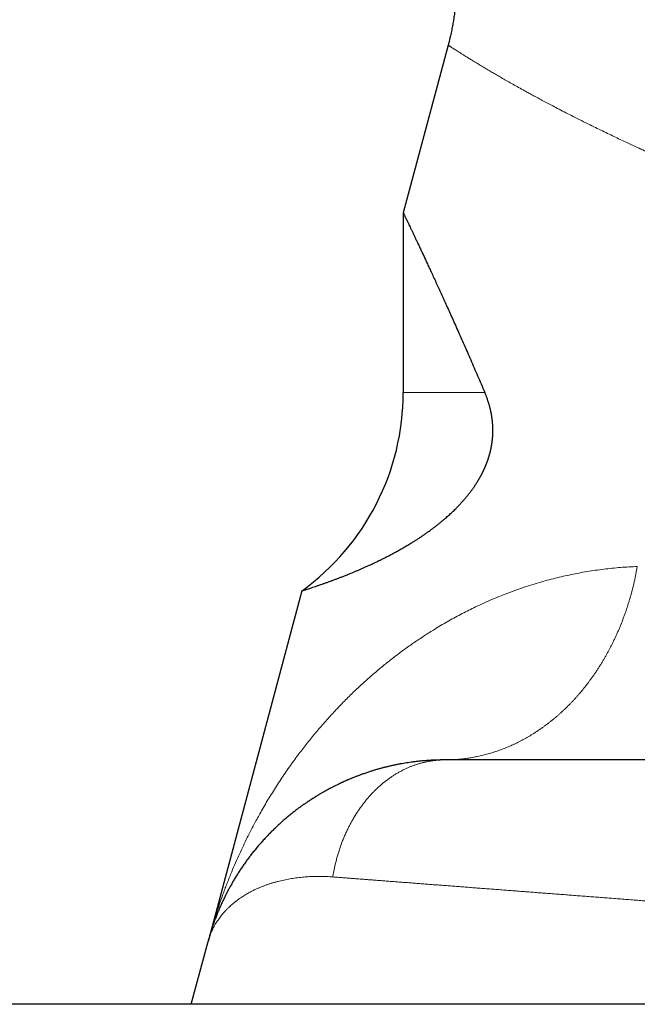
# Model space of a CAD drawing. Header units: millimetres. Extents: x 8 to 760, y 12 to 454.
# Tile 58 of 116: x 462.69 to 465.21, y 254.3 to 258.32. Entities that reach past the tile are written whole.
import ezdxf

# ---------------------------------------------------------------- set-up
doc = ezdxf.new("R2010")
doc.units = ezdxf.units.MM

msp = doc.modelspace()

# ---------------------------------------------------------------- linework, layer by layer
at = {"color": 7, "linetype": 'Continuous', "lineweight": 30}
for p, q in [((464.4396, 258.2128), (464.2563, 257.529)), ((464.2564, 257.5289), (464.2564, 256.7962)), ((463.843, 255.9864), (463.4595, 254.555)), ((464.4154, 255.2961), (464.4127, 255.2961)), ((463.3908, 254.2989), (463.4595, 254.555)), ((463.4623, 254.5652), (463.4595, 254.555)), ((502.2339, 254.2989), (432.6033, 254.2989))]:
    msp.add_line(p, q, dxfattribs=at)
at = {"color": 8, "linetype": 'Continuous', "lineweight": 0}
msp.add_line((464.2564, 256.7962), (464.5889, 256.7962), dxfattribs=at)
at = {"color": 7, "linetype": 'Continuous', "lineweight": 30}
msp.add_arc((463.2564, 256.7962), 1, 305.9219, 0, dxfattribs=at)
for points, knots in [([(464.4178, 258.8014), (464.4182, 258.8001), (464.4195, 258.7965), (464.4215, 258.7907), (464.4237, 258.7841), (464.4257, 258.7778), (464.4276, 258.7718), (464.4294, 258.7663), (464.4308, 258.7614), (464.4321, 258.7572), (464.4331, 258.7537), (464.4341, 258.7504), (464.435, 258.7472), (464.4359, 258.7443), (464.4366, 258.7415), (464.4382, 258.736), (464.4404, 258.7279), (464.4432, 258.7168), (464.4461, 258.7052), (464.4489, 258.6932), (464.4516, 258.6809), (464.4542, 258.6685), (464.4566, 258.6561), (464.4588, 258.6437), (464.4609, 258.6313), (464.4629, 258.6188), (464.4646, 258.6063), (464.4662, 258.5939), (464.4675, 258.5829), (464.4685, 258.5735), (464.4693, 258.5656), (464.47, 258.5578), (464.4706, 258.5501), (464.4712, 258.5424), (464.4717, 258.5345), (464.4722, 258.5265), (464.4726, 258.5183), (464.473, 258.5099), (464.4733, 258.5013), (464.4735, 258.4931), (464.4736, 258.4853), (464.4737, 258.478), (464.4737, 258.4705), (464.4737, 258.4629), (464.4735, 258.454), (464.4733, 258.444), (464.473, 258.4331), (464.4725, 258.4226), (464.4719, 258.4124), (464.4713, 258.4027), (464.4707, 258.3938), (464.47, 258.3855), (464.4692, 258.3772), (464.4683, 258.3679), (464.4672, 258.3583), (464.4661, 258.3484), (464.4648, 258.3385), (464.4633, 258.3278), (464.4617, 258.3172), (464.46, 258.3067), (464.4582, 258.2965), (464.4563, 258.2858), (464.4541, 258.2746), (464.4517, 258.263), (464.4491, 258.2511), (464.4462, 258.2388), (464.4431, 258.226), (464.4408, 258.2173), (464.4396, 258.213)], [0, 0, 0, 0, 0.006733, 0.019189, 0.03098, 0.042105, 0.052565, 0.062361, 0.071492, 0.078072, 0.084259, 0.090053, 0.095456, 0.100697, 0.10551, 0.110087, 0.128883, 0.148042, 0.167563, 0.188659, 0.209756, 0.230853, 0.251949, 0.273046, 0.294142, 0.315239, 0.336336, 0.35743, 0.378279, 0.391705, 0.404952, 0.418021, 0.43097, 0.443839, 0.456636, 0.470491, 0.484283, 0.498315, 0.512754, 0.527605, 0.539565, 0.551786, 0.564267, 0.577012, 0.58998, 0.608896, 0.62717, 0.644801, 0.66179, 0.678136, 0.693839, 0.706534, 0.719932, 0.735477, 0.753174, 0.768589, 0.785332, 0.803403, 0.822802, 0.839278, 0.856604, 0.87478, 0.893807, 0.913683, 0.934032, 0.955202, 0.977191, 1, 1, 1, 1]), ([(464.2564, 257.5289), (464.2564, 257.529), (464.2564, 257.529), (464.2567, 257.5283), (464.2575, 257.5267), (464.2587, 257.5242), (464.2602, 257.521), (464.2622, 257.5169), (464.2646, 257.512), (464.2673, 257.5064), (464.2703, 257.5), (464.2738, 257.4928), (464.2776, 257.4848), (464.2817, 257.4761), (464.2863, 257.4666), (464.2912, 257.4563), (464.2964, 257.4452), (464.302, 257.4334), (464.308, 257.4208), (464.3143, 257.4074), (464.321, 257.3933), (464.3279, 257.3784), (464.3353, 257.3628), (464.3429, 257.3465), (464.3509, 257.3294), (464.3592, 257.3115), (464.368, 257.2925), (464.3774, 257.2723), (464.3873, 257.2508), (464.3975, 257.2285), (464.4081, 257.2053), (464.419, 257.1814), (464.4303, 257.1566), (464.4419, 257.1309), (464.4538, 257.1045), (464.466, 257.0772), (464.4786, 257.0491), (464.4914, 257.0203), (464.5045, 256.9906), (464.5179, 256.9601), (464.5316, 256.9289), (464.5455, 256.8969), (464.5597, 256.8641), (464.5742, 256.8306), (464.584, 256.8077), (464.5889, 256.7962)], [0, 0, 0, 0, 0.011166, 0.034264, 0.057359, 0.080528, 0.1037, 0.126871, 0.15004, 0.172757, 0.195475, 0.218192, 0.240948, 0.263704, 0.28646, 0.309177, 0.331895, 0.354611, 0.377366, 0.400122, 0.422877, 0.445593, 0.46831, 0.491027, 0.51378, 0.536534, 0.559288, 0.583592, 0.607896, 0.6322, 0.656547, 0.680895, 0.705242, 0.729703, 0.754166, 0.778628, 0.803131, 0.827635, 0.852138, 0.876762, 0.901387, 0.926011, 0.950674, 0.975337, 1, 1, 1, 1]), ([(463.843, 255.9864), (463.843, 255.9864), (463.8429, 255.9863), (463.8435, 255.9865), (463.8452, 255.987), (463.848, 255.9879), (463.8518, 255.9891), (463.8566, 255.9907), (463.8625, 255.9926), (463.8695, 255.9948), (463.8777, 255.9975), (463.8872, 256.0006), (463.8982, 256.0043), (463.9093, 256.0081), (463.9203, 256.0119), (463.9309, 256.0156), (463.9422, 256.0196), (463.9536, 256.0237), (463.9651, 256.0279), (463.9764, 256.0321), (463.9883, 256.0366), (464.0006, 256.0414), (464.0135, 256.0464), (464.0258, 256.0513), (464.0373, 256.0559), (464.048, 256.0603), (464.0589, 256.0649), (464.0701, 256.0696), (464.0816, 256.0746), (464.0934, 256.0797), (464.1054, 256.0851), (464.1192, 256.0914), (464.135, 256.0987), (464.1527, 256.1071), (464.171, 256.1161), (464.1899, 256.1257), (464.2092, 256.1358), (464.2274, 256.1456), (464.2442, 256.155), (464.2594, 256.1637), (464.275, 256.1729), (464.2891, 256.1815), (464.3016, 256.1893), (464.3124, 256.1962), (464.3234, 256.2034), (464.3345, 256.2108), (464.3457, 256.2185), (464.3562, 256.2259), (464.3658, 256.2329), (464.3746, 256.2393), (464.3835, 256.246), (464.3925, 256.2529), (464.4015, 256.2601), (464.4106, 256.2674), (464.4198, 256.2751), (464.4282, 256.2823), (464.4359, 256.289), (464.4427, 256.2951), (464.4496, 256.3014), (464.4566, 256.3079), (464.4635, 256.3146), (464.4698, 256.3207), (464.4752, 256.3262), (464.4799, 256.3311), (464.4847, 256.336), (464.4895, 256.3411), (464.4943, 256.3463), (464.4987, 256.3512), (464.5027, 256.3558), (464.5063, 256.36), (464.51, 256.3642), (464.5136, 256.3685), (464.5173, 256.373), (464.5209, 256.3775), (464.5246, 256.3821), (464.528, 256.3865), (464.5312, 256.3907), (464.5341, 256.3946), (464.537, 256.3986), (464.5399, 256.4026), (464.5427, 256.4065), (464.5453, 256.4103), (464.5478, 256.414), (464.5503, 256.4177), (464.5526, 256.4212), (464.5548, 256.4246), (464.5568, 256.4277), (464.5587, 256.4308), (464.5607, 256.434), (464.5625, 256.4371), (464.5643, 256.44), (464.5659, 256.4428), (464.5675, 256.4456), (464.5692, 256.4484), (464.5708, 256.4513), (464.5724, 256.4542), (464.5739, 256.4571), (464.5754, 256.4599), (464.5768, 256.4625), (464.578, 256.4649), (464.5793, 256.4674), (464.5805, 256.4698), (464.5818, 256.4723), (464.5829, 256.4748), (464.5841, 256.4772), (464.5853, 256.4797), (464.5864, 256.4822), (464.5876, 256.4847), (464.5887, 256.4872), (464.5898, 256.4898), (464.591, 256.4924), (464.5921, 256.495), (464.5931, 256.4974), (464.5941, 256.4998), (464.5949, 256.502), (464.5958, 256.5043), (464.5967, 256.5065), (464.5976, 256.5088), (464.5984, 256.5111), (464.5993, 256.5134), (464.6001, 256.5157), (464.6009, 256.518), (464.6018, 256.5203), (464.6026, 256.5227), (464.6033, 256.5251), (464.6041, 256.5274), (464.6049, 256.5297), (464.6056, 256.5321), (464.6063, 256.5342), (464.6069, 256.5363), (464.6074, 256.5382), (464.608, 256.54), (464.6085, 256.5419), (464.609, 256.5438), (464.6095, 256.5458), (464.6101, 256.5477), (464.6106, 256.5496), (464.6111, 256.5515), (464.6116, 256.5536), (464.6121, 256.5557), (464.6126, 256.5579), (464.6131, 256.5601), (464.6136, 256.5623), (464.6141, 256.5645), (464.6146, 256.5667), (464.615, 256.5689), (464.6155, 256.5712), (464.6159, 256.5734), (464.6163, 256.5755), (464.6166, 256.5775), (464.617, 256.5793), (464.6173, 256.5812), (464.6176, 256.5831), (464.6179, 256.5851), (464.6182, 256.5872), (464.6185, 256.5892), (464.6188, 256.5913), (464.6191, 256.5933), (464.6194, 256.5954), (464.6196, 256.5974), (464.6199, 256.5994), (464.6201, 256.6015), (464.6203, 256.6035), (464.6205, 256.6056), (464.6207, 256.6077), (464.6209, 256.61), (464.6211, 256.6125), (464.6213, 256.6149), (464.6215, 256.6173), (464.6216, 256.6197), (464.6217, 256.6221), (464.6219, 256.6244), (464.622, 256.6268), (464.622, 256.6291), (464.6221, 256.6315), (464.6222, 256.6338), (464.6222, 256.6361), (464.6222, 256.6383), (464.6222, 256.6407), (464.6222, 256.6433), (464.6222, 256.646), (464.6221, 256.6486), (464.6221, 256.6513), (464.622, 256.6541), (464.6218, 256.6572), (464.6217, 256.6604), (464.6215, 256.6636), (464.6213, 256.6669), (464.621, 256.6702), (464.6207, 256.6735), (464.6204, 256.6768), (464.6201, 256.6801), (464.6197, 256.6834), (464.6193, 256.6866), (464.6189, 256.6898), (464.6184, 256.6929), (464.618, 256.696), (464.6175, 256.6993), (464.6169, 256.7027), (464.6163, 256.7062), (464.6156, 256.7096), (464.6149, 256.7133), (464.6141, 256.7171), (464.6133, 256.7212), (464.6124, 256.7251), (464.6114, 256.7291), (464.6104, 256.7332), (464.6092, 256.7377), (464.608, 256.7424), (464.6066, 256.747), (464.6053, 256.7513), (464.604, 256.7555), (464.6028, 256.7594), (464.6013, 256.764), (464.5995, 256.7691), (464.5975, 256.7747), (464.5954, 256.7802), (464.5933, 256.7856), (464.5911, 256.791), (464.5896, 256.7945), (464.5889, 256.7962)], [0, 0, 0, 0, 0.003, 0.026346, 0.049691, 0.072997, 0.096304, 0.11961, 0.142955, 0.166302, 0.189647, 0.214638, 0.239629, 0.264619, 0.283401, 0.302184, 0.320967, 0.339749, 0.355893, 0.372038, 0.388182, 0.404342, 0.420503, 0.436663, 0.448808, 0.460952, 0.4731, 0.485248, 0.497332, 0.509415, 0.521503, 0.533591, 0.55004, 0.566489, 0.582937, 0.599415, 0.615894, 0.632371, 0.644479, 0.656587, 0.668703, 0.680819, 0.688891, 0.696963, 0.705035, 0.713117, 0.721198, 0.72928, 0.735433, 0.741587, 0.747744, 0.7539, 0.760068, 0.766235, 0.772407, 0.778579, 0.783113, 0.787646, 0.792183, 0.79672, 0.801267, 0.805814, 0.808849, 0.811883, 0.814918, 0.818004, 0.821091, 0.824178, 0.826497, 0.828816, 0.831136, 0.833455, 0.835791, 0.838128, 0.840465, 0.842801, 0.844677, 0.846553, 0.84843, 0.850306, 0.852182, 0.853802, 0.855423, 0.857043, 0.858663, 0.859964, 0.861265, 0.862566, 0.863867, 0.865168, 0.866262, 0.867355, 0.868449, 0.869543, 0.870637, 0.871731, 0.872825, 0.873919, 0.874804, 0.87569, 0.876575, 0.877461, 0.878346, 0.8792, 0.880053, 0.880907, 0.88176, 0.882614, 0.883472, 0.884329, 0.885187, 0.886045, 0.886903, 0.887626, 0.888348, 0.889071, 0.889794, 0.890517, 0.89124, 0.891963, 0.892685, 0.893417, 0.894149, 0.894882, 0.895613, 0.896326, 0.897039, 0.897751, 0.898464, 0.899034, 0.899604, 0.900174, 0.900744, 0.901314, 0.901893, 0.902472, 0.903051, 0.90363, 0.904209, 0.904868, 0.905527, 0.906186, 0.906845, 0.907504, 0.908167, 0.908829, 0.909492, 0.910155, 0.910818, 0.911376, 0.911935, 0.912494, 0.913052, 0.913677, 0.914301, 0.914925, 0.915549, 0.916173, 0.916798, 0.917422, 0.918046, 0.918677, 0.919308, 0.919939, 0.920571, 0.921333, 0.922096, 0.922859, 0.923621, 0.924384, 0.92515, 0.925917, 0.926683, 0.92745, 0.928216, 0.928973, 0.929729, 0.930486, 0.931243, 0.93216, 0.933076, 0.933993, 0.934909, 0.935826, 0.936976, 0.938127, 0.939277, 0.940428, 0.941669, 0.942911, 0.944153, 0.945395, 0.946637, 0.947885, 0.949132, 0.95038, 0.951628, 0.952875, 0.954325, 0.955775, 0.957226, 0.958677, 0.960432, 0.962187, 0.963942, 0.965697, 0.967452, 0.969653, 0.971855, 0.974057, 0.976258, 0.978228, 0.980197, 0.982166, 0.985123, 0.988079, 0.991059, 0.994038, 0.997019, 1, 1, 1, 1]), ([(464.4254, 255.2962), (464.4213, 255.2962), (464.4132, 255.2962), (464.4009, 255.2959), (464.3885, 255.2955), (464.3759, 255.295), (464.3633, 255.2943), (464.3497, 255.2934), (464.3353, 255.2922), (464.3199, 255.2907), (464.3044, 255.2889), (464.2897, 255.287), (464.2761, 255.285), (464.2633, 255.283), (464.2505, 255.2808), (464.2376, 255.2784), (464.2247, 255.2759), (464.2117, 255.2731), (464.1988, 255.2702), (464.1859, 255.2671), (464.1728, 255.2638), (464.1641, 255.2614), (464.1597, 255.2602)], [0, 0, 0, 0, 0.044231, 0.089046, 0.134445, 0.180431, 0.227002, 0.274161, 0.330496, 0.38765, 0.445624, 0.504418, 0.552046, 0.6002, 0.648882, 0.698091, 0.747829, 0.797194, 0.847069, 0.897455, 0.948353, 1, 1, 1, 1]), ([(465.5678, 255.2962), (465.5607, 255.2962), (465.5464, 255.2962), (465.5249, 255.2962), (465.5035, 255.2962), (465.4821, 255.2962), (465.4607, 255.2962), (465.4397, 255.2962), (465.4191, 255.2962), (465.399, 255.2962), (465.3789, 255.2962), (465.3589, 255.2962), (465.3389, 255.2962), (465.3189, 255.2962), (465.299, 255.2962), (465.2791, 255.2962), (465.2593, 255.2962), (465.2397, 255.2962), (465.2202, 255.2962), (465.2009, 255.2962), (465.1817, 255.2962), (465.1624, 255.2962), (465.1431, 255.2962), (465.1238, 255.2962), (465.1045, 255.2962), (465.0854, 255.2962), (465.0664, 255.2962), (465.0477, 255.2962), (465.0291, 255.2962), (465.0106, 255.2962), (464.9922, 255.2962), (464.9737, 255.2962), (464.9552, 255.2962), (464.9368, 255.2962), (464.9185, 255.2962), (464.9004, 255.2962), (464.8823, 255.2962), (464.8645, 255.2962), (464.8467, 255.2962), (464.8292, 255.2962), (464.8117, 255.2962), (464.7944, 255.2962), (464.7774, 255.2962), (464.7606, 255.2962), (464.7441, 255.2962), (464.7277, 255.2962), (464.7113, 255.2962), (464.695, 255.2962), (464.6788, 255.2962), (464.6627, 255.2962), (464.6468, 255.2962), (464.6311, 255.2962), (464.6156, 255.2962), (464.6002, 255.2962), (464.5851, 255.2962), (464.5701, 255.2962), (464.5554, 255.2962), (464.5408, 255.2962), (464.5264, 255.2962), (464.5123, 255.2962), (464.4987, 255.2962), (464.4857, 255.2962), (464.4733, 255.2962), (464.461, 255.2962), (464.4489, 255.2962), (464.437, 255.2962), (464.4293, 255.2962), (464.4254, 255.2962)], [0, 0, 0, 0, 0.016433, 0.032866, 0.049299, 0.065732, 0.082164, 0.098596, 0.114089, 0.129582, 0.145073, 0.160565, 0.176055, 0.191545, 0.207034, 0.222523, 0.23801, 0.253496, 0.268705, 0.283913, 0.299119, 0.314325, 0.329805, 0.345284, 0.360762, 0.376238, 0.391713, 0.40691, 0.422105, 0.437299, 0.45249, 0.46799, 0.483489, 0.498985, 0.51448, 0.529972, 0.545463, 0.560951, 0.576404, 0.591855, 0.607304, 0.62275, 0.638195, 0.653361, 0.668525, 0.683687, 0.698847, 0.714314, 0.729779, 0.745241, 0.7607, 0.776157, 0.791612, 0.807064, 0.822514, 0.837961, 0.853405, 0.868847, 0.884287, 0.899723, 0.915158, 0.929303, 0.943447, 0.957588, 0.971728, 0.985865, 1, 1, 1, 1]), ([(464.1594, 255.2602), (464.1573, 255.2596), (464.1531, 255.2584), (464.1468, 255.2566), (464.1405, 255.2547), (464.1342, 255.2528), (464.1279, 255.2509), (464.1212, 255.2488), (464.1141, 255.2465), (464.1067, 255.244), (464.0993, 255.2414), (464.0922, 255.2389), (464.0853, 255.2365), (464.0789, 255.2341), (464.0726, 255.2317), (464.0666, 255.2294), (464.0607, 255.2271), (464.055, 255.2248), (464.0495, 255.2226), (464.0443, 255.2205), (464.0394, 255.2184), (464.0347, 255.2164), (464.0301, 255.2144), (464.0257, 255.2125), (464.0215, 255.2107), (464.0177, 255.209), (464.0143, 255.2075), (464.0113, 255.2061), (464.0085, 255.2048), (464.0056, 255.2035), (464.0029, 255.2023), (463.9989, 255.2004), (463.9938, 255.198), (463.9877, 255.195), (463.9815, 255.192), (463.9746, 255.1886), (463.9668, 255.1846), (463.9581, 255.1801), (463.9491, 255.1753), (463.9398, 255.1702), (463.9302, 255.1648), (463.9203, 255.1591), (463.9101, 255.1531), (463.9022, 255.1483), (463.8968, 255.1449), (463.8938, 255.1431), (463.8909, 255.1412), (463.888, 255.1394), (463.8851, 255.1376), (463.8823, 255.1357), (463.8794, 255.1338), (463.8764, 255.1319), (463.8733, 255.1299), (463.8703, 255.1279), (463.8672, 255.1259), (463.864, 255.1237), (463.8605, 255.1213), (463.8567, 255.1187), (463.853, 255.1162), (463.8493, 255.1136), (463.8457, 255.111), (463.8421, 255.1084), (463.8397, 255.1067), (463.8385, 255.1059)], [0, 0, 0, 0, 0.015982, 0.032048, 0.0482, 0.064438, 0.080765, 0.097183, 0.116653, 0.136254, 0.155989, 0.175862, 0.193707, 0.211275, 0.228414, 0.245129, 0.261423, 0.277299, 0.292759, 0.307808, 0.321731, 0.335287, 0.348479, 0.361311, 0.373784, 0.385902, 0.395176, 0.404233, 0.413075, 0.421703, 0.430119, 0.438324, 0.459273, 0.479002, 0.499099, 0.519836, 0.547156, 0.575513, 0.604908, 0.635339, 0.666805, 0.699304, 0.732833, 0.767389, 0.777296, 0.78724, 0.797219, 0.807236, 0.817294, 0.827394, 0.837539, 0.848754, 0.860028, 0.871366, 0.882769, 0.894239, 0.908972, 0.923824, 0.938798, 0.9539, 0.969132, 0.984497, 1, 1, 1, 1]), ([(463.8429, 255.109), (463.8398, 255.1068), (463.8327, 255.1017), (463.8215, 255.0933), (463.809, 255.0837), (463.7962, 255.0735), (463.783, 255.0626), (463.77, 255.0515), (463.757, 255.0401), (463.7442, 255.0283), (463.7315, 255.0163), (463.7189, 255.004), (463.7064, 254.9913), (463.6941, 254.9784), (463.6821, 254.9652), (463.6702, 254.9518), (463.6586, 254.9382), (463.6472, 254.9243), (463.6362, 254.9105), (463.6257, 254.8967), (463.6156, 254.8831), (463.6058, 254.8692), (463.5961, 254.855), (463.5865, 254.8407), (463.5772, 254.826), (463.5684, 254.8116), (463.56, 254.7973), (463.552, 254.7833), (463.5442, 254.769), (463.5366, 254.7546), (463.5292, 254.74), (463.522, 254.7252), (463.515, 254.7102), (463.5083, 254.695), (463.5017, 254.6796), (463.4954, 254.664), (463.4894, 254.6483), (463.4836, 254.6326), (463.4783, 254.6172), (463.4732, 254.6018), (463.4684, 254.5864), (463.4638, 254.5708), (463.4609, 254.5603), (463.4595, 254.555)], [0, 0, 0, 0, 0.015974, 0.037657, 0.059501, 0.083717, 0.108129, 0.132737, 0.157541, 0.182541, 0.207738, 0.233131, 0.25872, 0.284507, 0.310489, 0.336199, 0.362099, 0.388189, 0.414468, 0.438962, 0.463619, 0.488438, 0.513421, 0.538566, 0.563874, 0.589345, 0.612837, 0.636466, 0.660232, 0.684135, 0.708174, 0.732351, 0.756665, 0.781117, 0.805705, 0.830431, 0.855293, 0.880293, 0.903991, 0.92781, 0.951751, 0.975815, 1, 1, 1, 1])]:
    msp.add_open_spline(points, degree=3, knots=knots, dxfattribs=at)
at = {"color": 8, "linetype": 'Continuous', "lineweight": 0}
for points, knots in [([(465.0749, 258.5625), (465.0873, 258.5586), (465.1123, 258.5506), (465.1515, 258.5384), (465.1923, 258.5258), (465.2347, 258.5129), (465.279, 258.4996), (465.325, 258.4861), (465.3715, 258.4726), (465.4183, 258.4592), (465.4654, 258.446), (465.5141, 258.4325), (465.5645, 258.4188), (465.6165, 258.4048), (465.6725, 258.3901), (465.7326, 258.3746), (465.7971, 258.3583), (465.8519, 258.3448), (465.8951, 258.3343), (465.9239, 258.3273), (465.9501, 258.3211), (465.9749, 258.3152), (466.0105, 258.3068), (466.0576, 258.2958), (466.117, 258.2822), (466.1785, 258.2683), (466.2403, 258.2547), (466.3025, 258.2412), (466.3649, 258.2279), (466.429, 258.2145), (466.4951, 258.2009), (466.563, 258.1873), (466.6328, 258.1736), (466.7025, 258.1602), (466.7719, 258.1471), (466.8409, 258.1344), (466.9116, 258.1217), (466.984, 258.1089), (467.058, 258.0962), (467.1338, 258.0835), (467.2112, 258.0708), (467.2903, 258.0582), (467.3711, 258.0457), (467.4537, 258.0332), (467.5379, 258.0208), (467.6223, 258.0088), (467.7066, 257.9972), (467.7907, 257.9859), (467.8765, 257.9748), (467.9637, 257.9638), (468.0227, 257.9567), (468.0524, 257.9532)], [0, 0, 0, 0, 0.020229, 0.040766, 0.06161, 0.08276, 0.104214, 0.125971, 0.148031, 0.168516, 0.189254, 0.210242, 0.23148, 0.252966, 0.2747, 0.299333, 0.324273, 0.349517, 0.361523, 0.372451, 0.381349, 0.390318, 0.399357, 0.419787, 0.440565, 0.461691, 0.483162, 0.503342, 0.523814, 0.544577, 0.565629, 0.586969, 0.608594, 0.630502, 0.650832, 0.671397, 0.692195, 0.713224, 0.734484, 0.755972, 0.777686, 0.799624, 0.821785, 0.844167, 0.866767, 0.889584, 0.911293, 0.933191, 0.955276, 0.977546, 1, 1, 1, 1]), ([(464.4397, 258.2127), (464.4397, 258.2127), (464.4397, 258.2127), (464.4408, 258.212), (464.4429, 258.2106), (464.4461, 258.2086), (464.4503, 258.2059), (464.4556, 258.2026), (464.4618, 258.1986), (464.4691, 258.194), (464.4773, 258.1888), (464.4865, 258.183), (464.4966, 258.1766), (464.508, 258.1694), (464.5207, 258.1615), (464.5348, 258.1528), (464.5504, 258.1432), (464.5675, 258.1328), (464.5848, 258.1224), (464.6021, 258.1122), (464.619, 258.1022), (464.6371, 258.0917), (464.6563, 258.0806), (464.6767, 258.0689), (464.6984, 258.0566), (464.7213, 258.0438), (464.7397, 258.0335), (464.7529, 258.0262), (464.7606, 258.0219), (464.7687, 258.0175), (464.7772, 258.0128), (464.7861, 258.008), (464.7953, 258.0029), (464.8079, 257.9961), (464.8242, 257.9874), (464.8448, 257.9764), (464.8675, 257.9644), (464.8927, 257.9513), (464.9205, 257.937), (464.9507, 257.9216), (464.9836, 257.905), (465.0163, 257.8887), (465.0475, 257.8735), (465.0756, 257.8599), (465.1027, 257.8469), (465.1286, 257.8346), (465.1533, 257.823), (465.1806, 257.8103), (465.2098, 257.7968), (465.24, 257.7831), (465.2624, 257.7729), (465.2783, 257.7659), (465.2888, 257.7612), (465.2994, 257.7565), (465.31, 257.7518), (465.3206, 257.7471), (465.3312, 257.7425), (465.348, 257.7351), (465.3711, 257.7251), (465.4024, 257.7117), (465.4358, 257.6976), (465.4712, 257.6827), (465.5106, 257.6664), (465.5542, 257.6487), (465.6019, 257.6295), (465.6497, 257.6106), (465.6977, 257.5919), (465.746, 257.5734), (465.7944, 257.5551), (465.8427, 257.5372), (465.8906, 257.5197), (465.9382, 257.5025), (465.9855, 257.4858), (466.0309, 257.47), (466.0746, 257.455), (466.1168, 257.4407), (466.1592, 257.4265), (466.2019, 257.4125), (466.2448, 257.3985), (466.2879, 257.3847), (466.3366, 257.3693), (466.391, 257.3524), (466.4512, 257.3341), (466.5117, 257.316), (466.5729, 257.2981), (466.6348, 257.2803), (466.6973, 257.2627), (466.7601, 257.2454), (466.823, 257.2284), (466.8861, 257.2117), (466.9493, 257.1953), (467.0146, 257.1788), (467.0823, 257.162), (467.1524, 257.1451), (467.2229, 257.1285), (467.2938, 257.1122), (467.3646, 257.0963), (467.4354, 257.0809), (467.506, 257.0659), (467.5769, 257.0512), (467.6486, 257.0368), (467.721, 257.0226), (467.7941, 257.0087), (467.8675, 256.9951), (467.9411, 256.982), (468.0149, 256.9692), (468.0888, 256.9568), (468.1384, 256.9488), (468.1631, 256.9448)], [0, 0, 0, 0, 0.0075325, 0.018755, 0.0302174, 0.0416909, 0.0531758, 0.0646722, 0.0761803, 0.0877003, 0.0992323, 0.11031, 0.121639, 0.1332197, 0.145052, 0.1571363, 0.1694725, 0.1820608, 0.1949014, 0.2051674, 0.2155893, 0.2261671, 0.2369008, 0.2477904, 0.258836, 0.2700377, 0.2813955, 0.2847436, 0.2882203, 0.2918256, 0.2955596, 0.2994221, 0.3034133, 0.3075331, 0.31542, 0.3237392, 0.3324907, 0.342347, 0.3526995, 0.3635483, 0.3751352, 0.387333, 0.3969291, 0.406008, 0.4145699, 0.4226146, 0.4301422, 0.4371527, 0.4471245, 0.4558193, 0.4632371, 0.4661799, 0.4691112, 0.4720311, 0.4749395, 0.4778365, 0.4807221, 0.4835963, 0.4914412, 0.4991997, 0.5083233, 0.5173245, 0.5262032, 0.5379024, 0.549382, 0.5606421, 0.5716827, 0.5827224, 0.5935335, 0.6041163, 0.6144707, 0.6245968, 0.6344946, 0.6441643, 0.6527149, 0.6612161, 0.6696678, 0.6780702, 0.6864233, 0.6947271, 0.7029817, 0.7142515, 0.7254285, 0.7365129, 0.7475048, 0.7586259, 0.7696509, 0.7805802, 0.7914138, 0.8021519, 0.8127947, 0.8233425, 0.8348278, 0.8462576, 0.8576322, 0.8689518, 0.8802166, 0.8912274, 0.9021858, 0.9130923, 0.923947, 0.9349701, 0.94594, 0.9568568, 0.9677209, 0.9785326, 0.9892922, 1, 1, 1, 1]), ([(465.2116, 256.0855), (465.2002, 256.085), (465.1773, 256.0841), (465.1431, 256.0816), (465.1089, 256.0785), (465.0746, 256.0747), (465.0403, 256.0701), (465.0066, 256.0649), (464.9735, 256.059), (464.9411, 256.0526), (464.9088, 256.0456), (464.8764, 256.0378), (464.8428, 256.0291), (464.808, 256.0192), (464.772, 256.0082), (464.7361, 255.9963), (464.7002, 255.9835), (464.6645, 255.9699), (464.6289, 255.9554), (464.5934, 255.9401), (464.5608, 255.9251), (464.531, 255.9106), (464.5037, 255.8969), (464.4765, 255.8826), (464.4494, 255.8677), (464.4222, 255.8522), (464.3899, 255.8331), (464.3525, 255.8097), (464.3102, 255.7818), (464.2697, 255.7535), (464.231, 255.7249), (464.1939, 255.6962), (464.1572, 255.6663), (464.1208, 255.6352), (464.0848, 255.6028), (464.0547, 255.5745), (464.0302, 255.5505), (464.0111, 255.5313), (463.992, 255.5116), (463.9729, 255.4913), (463.9539, 255.4706), (463.9349, 255.4493), (463.9106, 255.4214), (463.8812, 255.3862), (463.8471, 255.3432), (463.8126, 255.2972), (463.7778, 255.2483), (463.743, 255.1961), (463.7095, 255.1427), (463.6792, 255.0911), (463.6549, 255.0472), (463.6357, 255.0107), (463.6195, 254.9788), (463.6034, 254.9458), (463.5874, 254.9115), (463.5716, 254.876), (463.5582, 254.8445), (463.547, 254.8172), (463.5383, 254.7953), (463.5297, 254.7729), (463.521, 254.7495), (463.5116, 254.7236), (463.5017, 254.695), (463.4914, 254.6638), (463.4808, 254.63), (463.4716, 254.5989), (463.4661, 254.5791), (463.464, 254.5715)], [0, 0, 0, 0, 0.01214, 0.024398, 0.036776, 0.049276, 0.061899, 0.074645, 0.086779, 0.099025, 0.111384, 0.123858, 0.136448, 0.150636, 0.164971, 0.179454, 0.194085, 0.208867, 0.223799, 0.238884, 0.254123, 0.266015, 0.278045, 0.290214, 0.30252, 0.314966, 0.327551, 0.347609, 0.368013, 0.388766, 0.407589, 0.426692, 0.446075, 0.465738, 0.485683, 0.505911, 0.516982, 0.528213, 0.539603, 0.551153, 0.562863, 0.574733, 0.586763, 0.609234, 0.632243, 0.655791, 0.68162, 0.708069, 0.735138, 0.761518, 0.78413, 0.798845, 0.81401, 0.829623, 0.845686, 0.862197, 0.879157, 0.889368, 0.899825, 0.90932, 0.919942, 0.931689, 0.944562, 0.958561, 0.973685, 0.989936, 1, 1, 1, 1]), ([(465.2116, 256.0855), (465.2107, 256.0807), (465.209, 256.0709), (465.2062, 256.0564), (465.2032, 256.0419), (465.2001, 256.0274), (465.1968, 256.0131), (465.1933, 255.999), (465.1897, 255.985), (465.186, 255.971), (465.182, 255.9571), (465.1779, 255.9431), (465.1735, 255.9291), (465.169, 255.9152), (465.1643, 255.9014), (465.1595, 255.8877), (465.1545, 255.874), (465.1493, 255.8605), (465.144, 255.847), (465.1385, 255.8337), (465.1328, 255.8205), (465.127, 255.8073), (465.121, 255.7943), (465.1149, 255.7814), (465.1088, 255.7689), (465.1027, 255.757), (465.0966, 255.7454), (465.0905, 255.734), (465.0842, 255.7227), (465.0778, 255.7115), (465.0711, 255.7001), (465.064, 255.6884), (465.0566, 255.6766), (465.0491, 255.6649), (465.0414, 255.6534), (465.0336, 255.6419), (465.0256, 255.6307), (465.0177, 255.6199), (465.01, 255.6095), (465.0023, 255.5996), (464.9945, 255.5898), (464.9867, 255.5801), (464.9787, 255.5706), (464.9706, 255.5612), (464.9625, 255.552), (464.9542, 255.5429), (464.9458, 255.5339), (464.9373, 255.5251), (464.9287, 255.5164), (464.9202, 255.508), (464.9118, 255.5), (464.9035, 255.4922), (464.895, 255.4845), (464.8865, 255.477), (464.8775, 255.4693), (464.868, 255.4613), (464.8578, 255.4532), (464.8476, 255.4452), (464.8373, 255.4374), (464.8269, 255.4298), (464.8164, 255.4224), (464.8061, 255.4154), (464.7961, 255.4088), (464.7862, 255.4026), (464.7763, 255.3965), (464.7663, 255.3906), (464.7563, 255.3848), (464.7462, 255.3792), (464.736, 255.3738), (464.7258, 255.3686), (464.7155, 255.3636), (464.7052, 255.3587), (464.6948, 255.354), (464.6845, 255.3496), (464.6744, 255.3454), (464.6645, 255.3414), (464.6545, 255.3377), (464.6445, 255.334), (464.6343, 255.3305), (464.6238, 255.3271), (464.6131, 255.3238), (464.6023, 255.3207), (464.5915, 255.3177), (464.5807, 255.315), (464.57, 255.3125), (464.5595, 255.3102), (464.5492, 255.3081), (464.5389, 255.3062), (464.5286, 255.3044), (464.5183, 255.3029), (464.5079, 255.3015), (464.4975, 255.3002), (464.4871, 255.2991), (464.4767, 255.2982), (464.4664, 255.2975), (464.4561, 255.2969), (464.4459, 255.2965), (464.4356, 255.2962), (464.4288, 255.2962), (464.4254, 255.2962)], [0, 0, 0, 0, 0.011015, 0.022031, 0.033046, 0.044061, 0.055076, 0.065894, 0.076712, 0.087531, 0.098349, 0.109387, 0.120426, 0.131465, 0.142503, 0.153541, 0.16458, 0.175618, 0.186656, 0.197695, 0.208733, 0.219771, 0.230809, 0.241847, 0.252886, 0.263004, 0.273123, 0.283241, 0.29336, 0.303478, 0.313597, 0.324635, 0.335674, 0.346712, 0.357751, 0.36879, 0.379828, 0.390867, 0.400986, 0.411105, 0.421224, 0.431344, 0.441463, 0.451582, 0.461701, 0.47182, 0.481939, 0.492059, 0.502178, 0.512297, 0.521838, 0.531379, 0.54092, 0.550461, 0.560002, 0.571041, 0.58208, 0.593119, 0.604158, 0.615197, 0.626236, 0.637274, 0.647393, 0.657512, 0.667631, 0.677749, 0.687868, 0.697987, 0.708105, 0.718224, 0.728342, 0.73846, 0.748579, 0.758697, 0.768237, 0.777778, 0.787318, 0.796858, 0.806398, 0.816517, 0.826635, 0.836754, 0.846872, 0.856991, 0.867109, 0.87665, 0.88619, 0.895731, 0.905272, 0.914812, 0.924353, 0.933894, 0.943435, 0.952976, 0.962517, 0.971888, 0.981258, 0.990629, 1, 1, 1, 1]), ([(463.9686, 254.8186), (463.9691, 254.8215), (463.97, 254.8274), (463.9716, 254.8362), (463.9733, 254.845), (463.9751, 254.8537), (463.977, 254.8623), (463.979, 254.8709), (463.981, 254.8793), (463.9832, 254.8878), (463.9854, 254.8962), (463.9878, 254.9046), (463.9903, 254.9131), (463.9929, 254.9215), (463.9956, 254.9299), (463.9984, 254.9382), (464.0013, 254.9464), (464.0042, 254.9546), (464.0073, 254.9627), (464.0105, 254.9708), (464.0138, 254.9788), (464.0171, 254.9867), (464.0206, 254.9946), (464.0241, 255.0024), (464.0276, 255.01), (464.0312, 255.0172), (464.0347, 255.0242), (464.0382, 255.0311), (464.0419, 255.0379), (464.0456, 255.0447), (464.0495, 255.0516), (464.0536, 255.0587), (464.0578, 255.0658), (464.0622, 255.0729), (464.0667, 255.0799), (464.0712, 255.0868), (464.0758, 255.0936), (464.0804, 255.1002), (464.0849, 255.1064), (464.0894, 255.1124), (464.0939, 255.1184), (464.0984, 255.1242), (464.1031, 255.13), (464.1078, 255.1357), (464.1125, 255.1413), (464.1173, 255.1468), (464.1222, 255.1522), (464.1271, 255.1576), (464.1321, 255.1628), (464.1371, 255.1679), (464.142, 255.1728), (464.1468, 255.1775), (464.1517, 255.1821), (464.1567, 255.1866), (464.1619, 255.1913), (464.1675, 255.1962), (464.1734, 255.2011), (464.1793, 255.2059), (464.1853, 255.2106), (464.1914, 255.2152), (464.1975, 255.2197), (464.2035, 255.224), (464.2093, 255.228), (464.2151, 255.2318), (464.2208, 255.2354), (464.2267, 255.239), (464.2325, 255.2425), (464.2384, 255.2459), (464.2443, 255.2492), (464.2503, 255.2523), (464.2563, 255.2554), (464.2623, 255.2583), (464.2683, 255.2612), (464.2743, 255.2639), (464.2802, 255.2664), (464.286, 255.2688), (464.2918, 255.2711), (464.2976, 255.2733), (464.3036, 255.2754), (464.3097, 255.2775), (464.316, 255.2795), (464.3222, 255.2814), (464.3285, 255.2831), (464.3349, 255.2848), (464.3411, 255.2863), (464.3472, 255.2877), (464.3532, 255.289), (464.3592, 255.2901), (464.3652, 255.2912), (464.3712, 255.2922), (464.3773, 255.293), (464.3833, 255.2938), (464.3894, 255.2944), (464.3955, 255.295), (464.4015, 255.2954), (464.4075, 255.2958), (464.4135, 255.296), (464.4194, 255.2962), (464.4234, 255.2962), (464.4254, 255.2962)], [0, 0, 0, 0, 0.011015, 0.022031, 0.033046, 0.044061, 0.055076, 0.065894, 0.076713, 0.087531, 0.098349, 0.109387, 0.120426, 0.131465, 0.142503, 0.153542, 0.16458, 0.175618, 0.186656, 0.197695, 0.208733, 0.219771, 0.230809, 0.241847, 0.252886, 0.263004, 0.273123, 0.283241, 0.293359, 0.303478, 0.313597, 0.324635, 0.335674, 0.346712, 0.357751, 0.36879, 0.379828, 0.390867, 0.400986, 0.411105, 0.421224, 0.431343, 0.441463, 0.451582, 0.461701, 0.47182, 0.481939, 0.492059, 0.502178, 0.512297, 0.521838, 0.531379, 0.54092, 0.550461, 0.560002, 0.571041, 0.58208, 0.593119, 0.604158, 0.615197, 0.626236, 0.637274, 0.647393, 0.657512, 0.667631, 0.677749, 0.687868, 0.697987, 0.708105, 0.718224, 0.728342, 0.73846, 0.748579, 0.758697, 0.768237, 0.777778, 0.787318, 0.796858, 0.806398, 0.816517, 0.826635, 0.836753, 0.846872, 0.856991, 0.867109, 0.87665, 0.88619, 0.895731, 0.905271, 0.914812, 0.924353, 0.933894, 0.943435, 0.952976, 0.962517, 0.971888, 0.981258, 0.990629, 1, 1, 1, 1]), ([(463.9686, 254.8186), (463.9644, 254.8189), (463.956, 254.8195), (463.9434, 254.8201), (463.9308, 254.8206), (463.9182, 254.8208), (463.9057, 254.8208), (463.8932, 254.8206), (463.8808, 254.8201), (463.8685, 254.8195), (463.856, 254.8186), (463.8435, 254.8175), (463.831, 254.8162), (463.8184, 254.8147), (463.806, 254.8129), (463.7936, 254.8108), (463.7812, 254.8086), (463.7689, 254.8061), (463.7567, 254.8033), (463.7446, 254.8004), (463.7326, 254.7971), (463.7207, 254.7936), (463.709, 254.7899), (463.6973, 254.7859), (463.6857, 254.7816), (463.6741, 254.7771), (463.6626, 254.7722), (463.6528, 254.7677), (463.6447, 254.7638), (463.6381, 254.7605), (463.6317, 254.7571), (463.6247, 254.7534), (463.6173, 254.7491), (463.6092, 254.7443), (463.601, 254.7391), (463.5927, 254.7335), (463.5843, 254.7276), (463.5758, 254.7212), (463.5675, 254.7147), (463.5594, 254.708), (463.5516, 254.7011), (463.5439, 254.6939), (463.5362, 254.6864), (463.5287, 254.6784), (463.5216, 254.6705), (463.5151, 254.6627), (463.509, 254.6549), (463.5031, 254.6469), (463.4973, 254.6386), (463.4918, 254.63), (463.4865, 254.621), (463.4816, 254.6121), (463.4771, 254.603), (463.473, 254.594), (463.4692, 254.5847), (463.4656, 254.5751), (463.4623, 254.5652), (463.4604, 254.5584), (463.4595, 254.555)], [0, 0, 0, 0, 0.014661, 0.029504, 0.044532, 0.059744, 0.075142, 0.090448, 0.105934, 0.121604, 0.137456, 0.153821, 0.170379, 0.18713, 0.204076, 0.221216, 0.238552, 0.256084, 0.273813, 0.29174, 0.309866, 0.32819, 0.346714, 0.365439, 0.384364, 0.404004, 0.423856, 0.443922, 0.455847, 0.467846, 0.479919, 0.492068, 0.507291, 0.523219, 0.539853, 0.557192, 0.575238, 0.59399, 0.613448, 0.631906, 0.650958, 0.670603, 0.690843, 0.711677, 0.733105, 0.751945, 0.771221, 0.790935, 0.811085, 0.831672, 0.852696, 0.874156, 0.894212, 0.914636, 0.935426, 0.956583, 0.978108, 1, 1, 1, 1]), ([(465.5678, 254.6962), (465.5578, 254.697), (465.5378, 254.6985), (465.5078, 254.7008), (465.4778, 254.7031), (465.4478, 254.7054), (465.4178, 254.7077), (465.3884, 254.7099), (465.3597, 254.7121), (465.3315, 254.7143), (465.3034, 254.7164), (465.2753, 254.7186), (465.2473, 254.7207), (465.2194, 254.7229), (465.1915, 254.725), (465.1637, 254.7271), (465.1359, 254.7293), (465.1084, 254.7314), (465.0812, 254.7334), (465.0542, 254.7355), (465.0273, 254.7376), (465.0003, 254.7396), (464.9733, 254.7417), (464.9462, 254.7438), (464.9193, 254.7458), (464.8925, 254.7479), (464.8659, 254.7499), (464.8396, 254.7519), (464.8137, 254.7539), (464.7878, 254.7559), (464.762, 254.7579), (464.7361, 254.7599), (464.7102, 254.7618), (464.6844, 254.7638), (464.6589, 254.7658), (464.6335, 254.7677), (464.6082, 254.7696), (464.5832, 254.7716), (464.5584, 254.7735), (464.5338, 254.7753), (464.5094, 254.7772), (464.4852, 254.7791), (464.4613, 254.7809), (464.4378, 254.7827), (464.4146, 254.7845), (464.3917, 254.7862), (464.3688, 254.788), (464.346, 254.7897), (464.3233, 254.7915), (464.3008, 254.7932), (464.2785, 254.7949), (464.2566, 254.7966), (464.2348, 254.7982), (464.2133, 254.7999), (464.1921, 254.8015), (464.1712, 254.8031), (464.1505, 254.8047), (464.1301, 254.8062), (464.11, 254.8078), (464.0902, 254.8093), (464.0712, 254.8108), (464.053, 254.8121), (464.0356, 254.8135), (464.0184, 254.8148), (464.0015, 254.8161), (463.9849, 254.8174), (463.974, 254.8182), (463.9686, 254.8186)], [0, 0, 0, 0, 0.016369, 0.032738, 0.049108, 0.065477, 0.081847, 0.098216, 0.113651, 0.129086, 0.144522, 0.159957, 0.175393, 0.19083, 0.206267, 0.221704, 0.237142, 0.25258, 0.267743, 0.282907, 0.298071, 0.313236, 0.328677, 0.344119, 0.359562, 0.375005, 0.390449, 0.405617, 0.420787, 0.435957, 0.451128, 0.46661, 0.482092, 0.497576, 0.51306, 0.528546, 0.544032, 0.55952, 0.574974, 0.59043, 0.605887, 0.621346, 0.636805, 0.651989, 0.667175, 0.682362, 0.69755, 0.713049, 0.728549, 0.74405, 0.759553, 0.775057, 0.790562, 0.806068, 0.821576, 0.837084, 0.852594, 0.868106, 0.883618, 0.899131, 0.914646, 0.928869, 0.943093, 0.957318, 0.971545, 0.985772, 1, 1, 1, 1])]:
    msp.add_open_spline(points, degree=3, knots=knots, dxfattribs=at)

doc.saveas('drawing.dxf')
